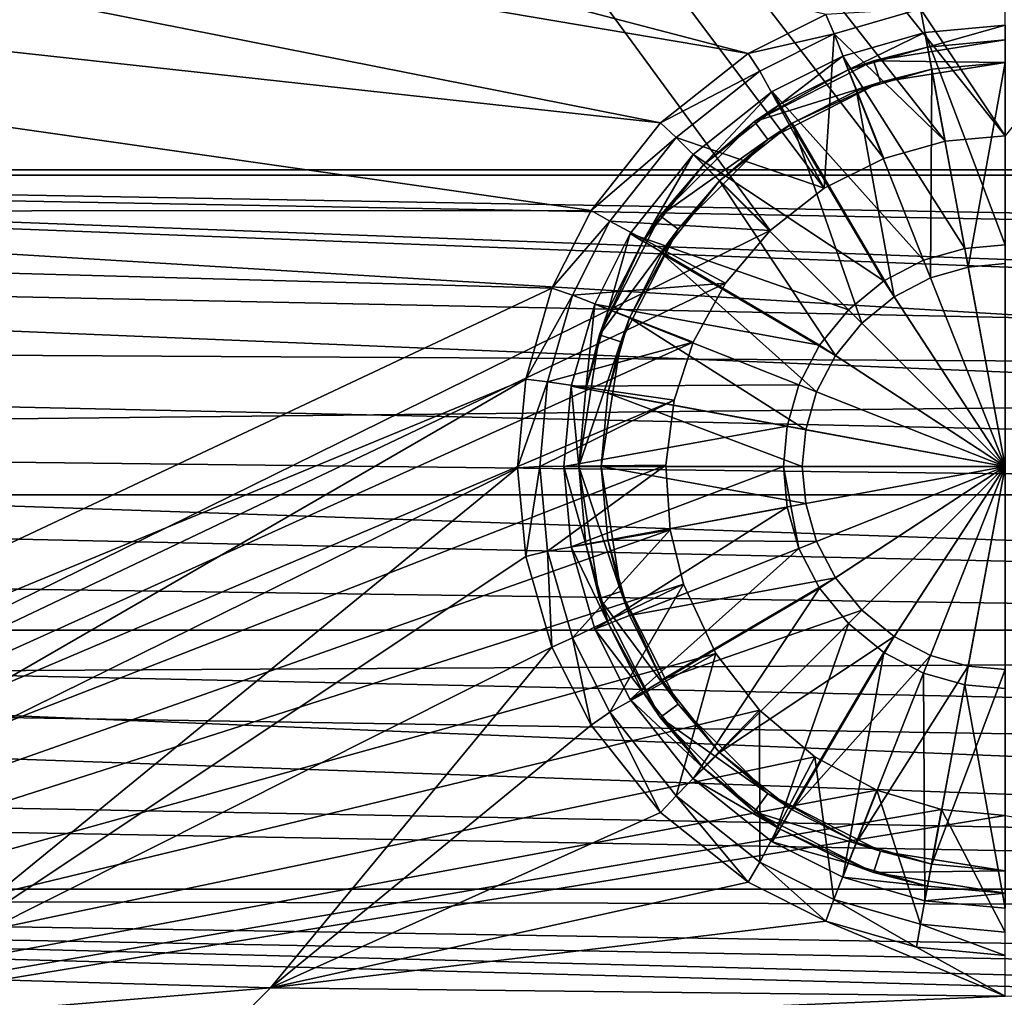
# Model space of a CAD drawing. Header units: metres. Extents: x -1004 to 0, y -808 to 0.
# Tile 62 of 136: x -634 to -502, y -741 to -610. Entities that reach past the tile are written whole.
import ezdxf

# ---------------------------------------------------------------- set-up
doc = ezdxf.new("R2010")
doc.units = ezdxf.units.M

msp = doc.modelspace()

# ---------------------------------------------------------------- linework, layer by layer
at = {"layer": 'None012310'}
for points in [[(-502.018646, -194.333847, 2169.999756), (-820.791748, -631.100647, 2169.999756), (-183.245575, -631.100647, 2169.999756)], [(-502.018646, -194.333847, 2169.999756), (-820.791748, -194.333847, 2169.999756), (-820.791748, -631.100647, 2169.999756)], [(-183.245575, -630.385498, 2167.143799), (-820.791748, -630.385498, 2167.143799), (-502.018646, -195.279739, 2167.143799)], [(-502.018646, -195.279739, 2167.143799), (-820.791748, -630.385498, 2167.143799), (-820.791748, -195.279739, 2167.143799)], [(-104.087563, -673.795837, 2141.555176), (-861.502258, -642.578125, 2160.918701), (-820.791748, -630.385498, 2167.143799)], [(-860.662842, -642.614746, 2164.17627), (-121.224243, -658.028931, 2155.389893), (-820.791748, -631.100647, 2169.999756)], [(-183.245575, -630.385498, 2167.143799), (-142.53511, -642.578247, 2160.918701), (-820.791748, -630.385498, 2167.143799)], [(-142.53511, -642.578247, 2160.918701), (-122.623138, -656.609924, 2152.863525), (-820.791748, -630.385498, 2167.143799)], [(-820.791748, -630.385498, 2167.143799), (-122.623138, -656.609924, 2152.863525), (-104.087563, -673.795837, 2141.555176)], [(-121.224243, -658.028931, 2155.389893), (-141.592987, -643.635925, 2163.630127), (-820.791748, -631.100647, 2169.999756)], [(-820.791748, -631.100647, 2169.999756), (-141.592987, -643.635925, 2163.630127), (-183.245575, -631.100647, 2169.999756)], [(-881.414185, -656.609863, 2152.863525), (-861.502258, -642.578125, 2160.918701), (-104.087563, -673.795837, 2141.555176)], [(-121.224243, -658.028931, 2155.389893), (-860.662842, -642.614746, 2164.17627), (-877.488342, -653.800537, 2157.918701)], [(-892.43335, -666.4646, 2150.060791), (-121.224243, -658.028931, 2155.389893), (-877.488342, -653.800537, 2157.918701)], [(-899.94989, -673.796082, 2141.555176), (-881.414185, -656.609863, 2152.863525), (-104.087563, -673.795837, 2141.555176)], [(-102.26001, -675.62439, 2143.820068), (-121.224243, -658.028931, 2155.389893), (-892.43335, -666.4646, 2150.060791)], [(-85.832962, -694.145264, 2129.589844), (-892.43335, -666.4646, 2150.060791), (-908.266174, -682.554504, 2138.760986)], [(-85.832962, -694.145264, 2129.589844), (-102.26001, -675.62439, 2143.820068), (-892.43335, -666.4646, 2150.060791)], [(-915.988464, -691.90033, 2127.664551), (-899.94989, -673.796082, 2141.555176), (-88.047546, -691.902039, 2127.663086)], [(-899.94989, -673.796082, 2141.555176), (-104.087563, -673.795837, 2141.555176), (-88.047546, -691.902039, 2127.663086)], [(-922.009583, -698.932068, 2125.520752), (-85.832962, -694.145264, 2129.589844), (-908.266174, -682.554504, 2138.760986)], [(-929.518494, -710.105225, 2111.226563), (-915.988464, -691.90033, 2127.664551), (-64.492477, -726.51062, 2093.737549)], [(-64.492477, -726.51062, 2093.737549), (-915.988464, -691.90033, 2127.664551), (-74.518837, -710.105225, 2111.226563)], [(-915.988464, -691.90033, 2127.664551), (-88.047546, -691.902039, 2127.663086), (-74.518837, -710.105225, 2111.226563)], [(-72.008659, -712.690125, 2112.790527), (-85.832962, -694.145264, 2129.589844), (-922.009583, -698.932068, 2125.520752)], [(-61.752151, -729.388489, 2094.900391), (-922.009583, -698.932068, 2125.520752), (-932.552673, -713.465515, 2112.023438)], [(-61.752151, -729.388489, 2094.900391), (-72.008659, -712.690125, 2112.790527), (-922.009583, -698.932068, 2125.520752)], [(-939.5448, -726.510559, 2093.737793), (-929.518494, -710.105225, 2111.226563), (-64.492477, -726.51062, 2093.737549)], [(-941.272888, -727.559082, 2097.011719), (-61.752151, -729.388489, 2094.900391), (-932.552673, -713.465515, 2112.023438)], [(-941.272888, -727.559082, 2097.011719), (-949.259888, -744.18219, 2076.154297), (-51.716675, -751.684326, 2065.279785)], [(-946.362122, -741.070984, 2075.415039), (-939.5448, -726.510559, 2093.737793), (-54.187531, -749.625977, 2063.023682)], [(-51.716675, -751.684326, 2065.279785), (-54.777439, -744.18219, 2076.154297), (-941.272888, -727.559082, 2097.011719)], [(-54.777439, -744.18219, 2076.154297), (-61.752151, -729.388489, 2094.900391), (-941.272888, -727.559082, 2097.011719)], [(-54.187531, -749.625977, 2063.023682), (-939.5448, -726.510559, 2093.737793), (-57.675217, -741.070984, 2075.415039)], [(-939.5448, -726.510559, 2093.737793), (-64.492477, -726.51062, 2093.737549), (-57.675217, -741.070984, 2075.415039)]]:
    msp.add_3dface(points, dxfattribs=at)
at = {"layer": 'None012318'}
for points in [[(-502.018829, -611.040344, 111.452499), (-512.755005, -612.025391, 111.452499), (-502.018829, -640.388123, 115.948647)], [(-512.391052, -613.991943, 108.797249), (-512.755005, -612.025391, 108.38913), (-502.018829, -611.040344, 108.38913)], [(-502.018829, -611.040344, 108.38913), (-512.755005, -612.025391, 111.452499), (-502.018829, -611.040344, 111.452499)], [(-502.018829, -611.040344, 108.38913), (-512.755005, -612.025391, 108.38913), (-512.755005, -612.025391, 111.452499)], [(-502.018829, -613.040283, 108.797249), (-512.391052, -613.991943, 108.797249), (-502.018829, -611.040344, 108.38913)], [(-512.755005, -612.025391, 111.452499), (-523.735901, -615.182617, 111.452499), (-507.414429, -640.883179, 115.948647)], [(-522.999756, -617.042175, 108.797249), (-523.735901, -615.182617, 108.389137), (-512.755005, -612.025391, 108.38913)], [(-512.755005, -612.025391, 108.38913), (-523.735901, -615.182617, 108.389137), (-512.755005, -612.025391, 111.452499)], [(-512.755005, -612.025391, 111.452499), (-523.735901, -615.182617, 108.389137), (-523.735901, -615.182617, 111.452499)], [(-512.391052, -613.991943, 108.797249), (-522.999756, -617.042175, 108.797249), (-512.755005, -612.025391, 108.38913)], [(-502.018829, -613.040283, 101.509148), (-519.632813, -615.830078, 101.509148), (-512.391052, -613.991943, 108.797249)], [(-502.018829, -613.040283, 101.509148), (-502.018829, -616.040283, 101.509148), (-519.632813, -615.830078, 101.509148)], [(-502.018829, -640.388123, 115.948647), (-512.755005, -612.025391, 111.452499), (-507.414429, -640.883179, 115.948647)], [(-502.018829, -613.040283, 101.509148), (-512.391052, -613.991943, 108.797249), (-502.018829, -613.040283, 108.797249)], [(-519.632813, -615.830078, 101.509148), (-522.999756, -617.042175, 108.797249), (-512.391052, -613.991943, 108.797249)], [(-523.735901, -615.182617, 111.452499), (-533.147095, -619.920166, 111.452499), (-512.933655, -642.470093, 115.948647)], [(-532.092834, -621.61969, 108.797249), (-533.147095, -619.920166, 108.389137), (-523.735901, -615.182617, 108.389137)], [(-523.735901, -615.182617, 108.389137), (-533.147095, -619.920166, 108.389137), (-523.735901, -615.182617, 111.452499)], [(-523.735901, -615.182617, 111.452499), (-533.147095, -619.920166, 108.389137), (-533.147095, -619.920166, 111.452499)], [(-522.999756, -617.042175, 108.797249), (-532.092834, -621.61969, 108.797249), (-523.735901, -615.182617, 108.389137)], [(-507.414429, -640.883179, 115.948647), (-523.735901, -615.182617, 111.452499), (-512.933655, -642.470093, 115.948647)], [(-519.632813, -615.830078, 101.509148), (-535.522583, -623.926331, 101.509148), (-522.999756, -617.042175, 108.797249)], [(-519.632813, -615.830078, 101.509148), (-518.70575, -618.683228, 101.509148), (-535.522583, -623.926331, 101.509148)], [(-535.522583, -623.926331, 101.509148), (-532.092834, -621.61969, 108.797249), (-522.999756, -617.042175, 108.797249)], [(-521.895508, -619.831543, 109.382034), (-511.845154, -616.941833, 109.382034), (-512.001099, -644.825562, 113.182106)], [(-511.845154, -616.941833, 109.382034), (-521.895508, -619.831543, 109.382034), (-518.70575, -618.683228, 101.509148)], [(-502.018829, -616.040283, 101.509148), (-518.70575, -618.683228, 101.509148), (-519.632813, -615.830078, 101.509148)], [(-502.018829, -616.040283, 101.509148), (-511.845154, -616.941833, 109.382034), (-518.70575, -618.683228, 101.509148)], [(-511.845154, -616.941833, 109.382034), (-506.953461, -643.374268, 113.182106), (-512.001099, -644.825562, 113.182106)], [(-511.845154, -616.941833, 109.382034), (-502.018829, -616.040283, 109.382034), (-506.953461, -643.374268, 113.182106)], [(-502.018829, -616.040283, 101.509148), (-502.018829, -616.040283, 109.382034), (-511.845154, -616.941833, 109.382034)], [(-502.018829, -616.040283, 109.382034), (-502.018829, -642.921509, 113.182106), (-506.953461, -643.374268, 113.182106)], [(-518.70575, -618.683228, 101.509148), (-533.759216, -626.353333, 101.509148), (-535.522583, -623.926331, 101.509148)], [(-518.70575, -618.683228, 101.509148), (-530.511353, -624.169006, 109.382034), (-533.759216, -626.353333, 101.509148)], [(-518.70575, -618.683228, 101.509148), (-521.895508, -619.831543, 109.382034), (-530.511353, -624.169006, 109.382034)], [(-533.147095, -619.920166, 111.452499), (-543.738098, -628.320984, 111.452499), (-518.244751, -645.221558, 115.948647)], [(-542.323914, -629.735168, 108.797249), (-543.738098, -628.320984, 108.389137), (-533.147095, -619.920166, 108.389137)], [(-533.147095, -619.920166, 108.389137), (-543.738098, -628.320984, 108.389137), (-533.147095, -619.920166, 111.452499)], [(-533.147095, -619.920166, 111.452499), (-543.738098, -628.320984, 108.389137), (-543.738098, -628.320984, 111.452499)], [(-532.092834, -621.61969, 108.797249), (-542.323914, -629.735168, 108.797249), (-533.147095, -619.920166, 108.389137)], [(-512.933655, -642.470093, 115.948647), (-533.147095, -619.920166, 111.452499), (-518.244751, -645.221558, 115.948647)], [(-530.511353, -624.169006, 109.382034), (-521.895508, -619.831543, 109.382034), (-516.858521, -647.34198, 113.182106)], [(-521.895508, -619.831543, 109.382034), (-512.001099, -644.825562, 113.182106), (-516.858521, -647.34198, 113.182106)], [(-532.092834, -621.61969, 108.797249), (-535.522583, -623.926331, 101.509148), (-542.323914, -629.735168, 108.797249)], [(-535.522583, -623.926331, 101.509148), (-548.132813, -636.536499, 101.509148), (-542.323914, -629.735168, 108.797249)], [(-535.522583, -623.926331, 101.509148), (-533.759216, -626.353333, 101.509148), (-548.132813, -636.536499, 101.509148)], [(-540.202576, -631.856506, 109.382034), (-530.511353, -624.169006, 109.382034), (-521.194702, -650.864441, 113.182106)], [(-530.511353, -624.169006, 109.382034), (-540.202576, -631.856506, 109.382034), (-533.759216, -626.353333, 101.509148)], [(-530.511353, -624.169006, 109.382034), (-516.858521, -647.34198, 113.182106), (-521.194702, -650.864441, 113.182106)], [(-533.759216, -626.353333, 101.509148), (-545.70575, -638.299866, 101.509148), (-548.132813, -636.536499, 101.509148)], [(-533.759216, -626.353333, 101.509148), (-540.202576, -631.856506, 109.382034), (-545.70575, -638.299866, 101.509148)], [(-543.738098, -628.320984, 111.452499), (-552.138977, -638.912048, 111.452499), (-522.986084, -649.073059, 115.948647)], [(-550.439453, -639.966309, 108.797249), (-552.138977, -638.912048, 108.389137), (-543.738098, -628.320984, 108.389137)], [(-543.738098, -628.320984, 108.389137), (-552.138977, -638.912048, 108.389137), (-543.738098, -628.320984, 111.452499)], [(-543.738098, -628.320984, 111.452499), (-552.138977, -638.912048, 108.389137), (-552.138977, -638.912048, 111.452499)], [(-542.323914, -629.735168, 108.797249), (-550.439453, -639.966309, 108.797249), (-543.738098, -628.320984, 108.389137)], [(-518.244751, -645.221558, 115.948647), (-543.738098, -628.320984, 111.452499), (-522.986084, -649.073059, 115.948647)], [(-542.323914, -629.735168, 108.797249), (-548.132813, -636.536499, 101.509148), (-550.439453, -639.966309, 108.797249)], [(-547.890137, -641.547729, 109.382034), (-540.202576, -631.856506, 109.382034), (-524.717102, -655.200623, 113.182106)], [(-540.202576, -631.856506, 109.382034), (-547.890137, -641.547729, 109.382034), (-545.70575, -638.299866, 101.509148)], [(-540.202576, -631.856506, 109.382034), (-521.194702, -650.864441, 113.182106), (-524.717102, -655.200623, 113.182106)], [(-548.132813, -636.536499, 101.509148), (-556.229065, -652.426331, 101.509148), (-550.439453, -639.966309, 108.797249)], [(-548.132813, -636.536499, 101.509148), (-545.70575, -638.299866, 101.509148), (-556.229065, -652.426331, 101.509148)], [(-552.138977, -638.912048, 111.452499), (-556.876465, -648.323181, 111.452507), (-526.837524, -653.814331, 115.948647)], [(-555.016968, -649.059326, 108.797256), (-556.876465, -648.323181, 108.389137), (-552.138977, -638.912048, 108.389137)], [(-552.138977, -638.912048, 108.389137), (-556.876465, -648.323181, 108.389137), (-552.138977, -638.912048, 111.452499)], [(-552.138977, -638.912048, 111.452499), (-556.876465, -648.323181, 108.389137), (-556.876465, -648.323181, 111.452507)], [(-545.70575, -638.299866, 101.509148), (-553.375916, -653.353333, 101.509148), (-556.229065, -652.426331, 101.509148)], [(-550.439453, -639.966309, 108.797249), (-555.016968, -649.059326, 108.797256), (-552.138977, -638.912048, 108.389137)], [(-545.70575, -638.299866, 101.509148), (-552.2276, -650.163574, 109.382034), (-553.375916, -653.353333, 101.509148)], [(-545.70575, -638.299866, 101.509148), (-547.890137, -641.547729, 109.382034), (-552.2276, -650.163574, 109.382034)], [(-522.986084, -649.073059, 115.948647), (-552.138977, -638.912048, 111.452499), (-526.837524, -653.814331, 115.948647)], [(-550.439453, -639.966309, 108.797249), (-556.229065, -652.426331, 101.509148), (-555.016968, -649.059326, 108.797256)], [(-502.018829, -640.388123, 115.948647), (-507.414429, -640.883179, 115.948647), (-502.018829, -670.040283, 117.452507)], [(-552.2276, -650.163574, 109.382034), (-547.890137, -641.547729, 109.382034), (-527.233521, -660.057983, 113.182106)], [(-547.890137, -641.547729, 109.382034), (-524.717102, -655.200623, 113.182106), (-527.233521, -660.057983, 113.182106)], [(-507.414429, -640.883179, 115.948647), (-512.933655, -642.470093, 115.948647), (-502.018829, -670.040283, 117.452507)], [(-512.933655, -642.470093, 115.948647), (-518.244751, -645.221558, 115.948647), (-502.018829, -670.040283, 117.452507)], [(-512.001099, -644.825562, 113.182106), (-506.953461, -643.374268, 113.182106), (-502.018829, -670.040283, 114.452507)], [(-506.953461, -643.374268, 113.182106), (-502.018829, -642.921509, 113.182106), (-502.018829, -670.040283, 114.452507)], [(-518.244751, -645.221558, 115.948647), (-522.986084, -649.073059, 115.948647), (-502.018829, -670.040283, 117.452507)], [(-516.858521, -647.34198, 113.182106), (-512.001099, -644.825562, 113.182106), (-502.018829, -670.040283, 114.452507)], [(-521.194702, -650.864441, 113.182106), (-516.858521, -647.34198, 113.182106), (-502.018829, -670.040283, 114.452507)], [(-556.876465, -648.323181, 111.452507), (-560.033752, -659.304138, 111.452507), (-529.58905, -659.125488, 115.948647)], [(-558.0672, -659.66803, 108.797256), (-560.033752, -659.304138, 108.389137), (-556.876465, -648.323181, 108.389137)], [(-556.876465, -648.323181, 108.389137), (-560.033752, -659.304138, 108.389137), (-556.876465, -648.323181, 111.452507)], [(-556.876465, -648.323181, 111.452507), (-560.033752, -659.304138, 108.389137), (-560.033752, -659.304138, 111.452507)], [(-555.016968, -649.059326, 108.797256), (-558.0672, -659.66803, 108.797256), (-556.876465, -648.323181, 108.389137)], [(-526.837524, -653.814331, 115.948647), (-556.876465, -648.323181, 111.452507), (-529.58905, -659.125488, 115.948647)], [(-556.229065, -652.426331, 101.509148), (-558.0672, -659.66803, 108.797256), (-555.016968, -649.059326, 108.797256)], [(-522.986084, -649.073059, 115.948647), (-526.837524, -653.814331, 115.948647), (-502.018829, -670.040283, 117.452507)], [(-555.117249, -660.213928, 109.382042), (-552.2276, -650.163574, 109.382034), (-528.684875, -665.105652, 113.182106)], [(-552.2276, -650.163574, 109.382034), (-555.117249, -660.213928, 109.382042), (-553.375916, -653.353333, 101.509148)], [(-552.2276, -650.163574, 109.382034), (-527.233521, -660.057983, 113.182106), (-528.684875, -665.105652, 113.182106)], [(-524.717102, -655.200623, 113.182106), (-521.194702, -650.864441, 113.182106), (-502.018829, -670.040283, 114.452507)], [(-556.229065, -652.426331, 101.509148), (-559.01886, -670.040283, 101.509148), (-558.0672, -659.66803, 108.797256)], [(-556.229065, -652.426331, 101.509148), (-553.375916, -653.353333, 101.509148), (-559.01886, -670.040283, 101.509148)], [(-553.375916, -653.353333, 101.509148), (-556.01886, -670.040283, 101.509148), (-559.01886, -670.040283, 101.509148)], [(-553.375916, -653.353333, 101.509148), (-555.117249, -660.213928, 109.382042), (-556.01886, -670.040283, 101.509148)], [(-526.837524, -653.814331, 115.948647), (-529.58905, -659.125488, 115.948647), (-502.018829, -670.040283, 117.452507)], [(-527.233521, -660.057983, 113.182106), (-524.717102, -655.200623, 113.182106), (-502.018829, -670.040283, 114.452507)], [(-529.58905, -659.125488, 115.948647), (-560.033752, -659.304138, 111.452507), (-531.175903, -664.644653, 115.948647)], [(-502.018829, -670.040283, 117.452507), (-529.58905, -659.125488, 115.948647), (-531.175903, -664.644653, 115.948647)], [(-560.033752, -659.304138, 111.452507), (-561.018799, -670.040283, 111.452507), (-531.175903, -664.644653, 115.948647)], [(-559.01886, -670.040283, 108.797256), (-561.018799, -670.040283, 108.389137), (-560.033752, -659.304138, 108.389137)], [(-560.033752, -659.304138, 108.389137), (-561.018799, -670.040283, 111.452507), (-560.033752, -659.304138, 111.452507)], [(-560.033752, -659.304138, 108.389137), (-561.018799, -670.040283, 108.389137), (-561.018799, -670.040283, 111.452507)], [(-558.0672, -659.66803, 108.797256), (-559.01886, -670.040283, 108.797256), (-560.033752, -659.304138, 108.389137)], [(-559.01886, -670.040283, 101.509148), (-559.01886, -670.040283, 108.797256), (-558.0672, -659.66803, 108.797256)], [(-556.01886, -670.040283, 109.382042), (-555.117249, -660.213928, 109.382042), (-529.137573, -670.040283, 113.182106)], [(-555.117249, -660.213928, 109.382042), (-556.01886, -670.040283, 109.382042), (-556.01886, -670.040283, 101.509148)], [(-555.117249, -660.213928, 109.382042), (-528.684875, -665.105652, 113.182106), (-529.137573, -670.040283, 113.182106)], [(-528.684875, -665.105652, 113.182106), (-527.233521, -660.057983, 113.182106), (-502.018829, -670.040283, 114.452507)], [(-561.018799, -670.040283, 111.452507), (-531.670959, -670.040283, 115.948647), (-531.175903, -664.644653, 115.948647)], [(-531.175903, -664.644653, 115.948647), (-531.670959, -670.040283, 115.948647), (-502.018829, -670.040283, 117.452507)], [(-529.137573, -670.040283, 113.182106), (-528.684875, -665.105652, 113.182106), (-502.018829, -670.040283, 114.452507)], [(-561.018799, -670.040283, 111.452507), (-560.033752, -680.776428, 111.452507), (-531.670959, -670.040283, 115.948647)], [(-560.033752, -680.776428, 108.389137), (-561.018799, -670.040283, 108.389137), (-558.0672, -680.412476, 108.797256)], [(-561.018799, -670.040283, 108.389137), (-559.01886, -670.040283, 108.797256), (-558.0672, -680.412476, 108.797256)], [(-560.033752, -680.776428, 111.452507), (-561.018799, -670.040283, 108.389137), (-560.033752, -680.776428, 108.389137)], [(-560.033752, -680.776428, 111.452507), (-561.018799, -670.040283, 111.452507), (-561.018799, -670.040283, 108.389137)], [(-560.033752, -680.776428, 111.452507), (-531.175903, -675.435852, 115.948647), (-531.670959, -670.040283, 115.948647)], [(-556.229065, -687.654236, 101.509148), (-558.0672, -680.412476, 108.797256), (-559.01886, -670.040283, 101.509148)], [(-558.0672, -680.412476, 108.797256), (-559.01886, -670.040283, 108.797256), (-559.01886, -670.040283, 101.509148)], [(-559.01886, -670.040283, 101.509148), (-556.01886, -670.040283, 101.509148), (-553.375916, -686.727173, 101.509148)], [(-556.229065, -687.654236, 101.509148), (-559.01886, -670.040283, 101.509148), (-553.375916, -686.727173, 101.509148)], [(-555.117249, -679.866577, 109.382042), (-556.01886, -670.040283, 109.382042), (-528.684875, -674.974915, 113.182106)], [(-556.01886, -670.040283, 109.382042), (-529.137573, -670.040283, 113.182106), (-528.684875, -674.974915, 113.182106)], [(-553.375916, -686.727173, 101.509148), (-556.01886, -670.040283, 101.509148), (-555.117249, -679.866577, 109.382042)], [(-556.01886, -670.040283, 101.509148), (-556.01886, -670.040283, 109.382042), (-555.117249, -679.866577, 109.382042)], [(-531.670959, -670.040283, 115.948647), (-531.175903, -675.435852, 115.948647), (-529.58905, -680.955078, 115.948647)], [(-529.58905, -680.955078, 115.948647), (-502.018829, -670.040283, 117.452507), (-531.670959, -670.040283, 115.948647)], [(-529.58905, -680.955078, 115.948647), (-526.837524, -686.266235, 115.948647), (-502.018829, -670.040283, 117.452507)], [(-528.684875, -674.974915, 113.182106), (-529.137573, -670.040283, 113.182106), (-502.018829, -670.040283, 114.452507)], [(-527.233521, -680.022522, 113.182106), (-528.684875, -674.974915, 113.182106), (-502.018829, -670.040283, 114.452507)], [(-524.717102, -684.879944, 113.182106), (-527.233521, -680.022522, 113.182106), (-502.018829, -670.040283, 114.452507)], [(-526.837524, -686.266235, 115.948647), (-522.986084, -691.007507, 115.948647), (-502.018829, -670.040283, 117.452507)], [(-521.194702, -689.216125, 113.182106), (-524.717102, -684.879944, 113.182106), (-502.018829, -670.040283, 114.452507)], [(-522.986084, -691.007507, 115.948647), (-518.244751, -694.858948, 115.948647), (-502.018829, -670.040283, 117.452507)], [(-516.858521, -692.738586, 113.182106), (-521.194702, -689.216125, 113.182106), (-502.018829, -670.040283, 114.452507)], [(-518.244751, -694.858948, 115.948647), (-512.933655, -697.610474, 115.948647), (-502.018829, -670.040283, 117.452507)], [(-512.001099, -695.255005, 113.182106), (-516.858521, -692.738586, 113.182106), (-502.018829, -670.040283, 114.452507)], [(-512.933655, -697.610474, 115.948647), (-507.414429, -699.197388, 115.948647), (-502.018829, -670.040283, 117.452507)], [(-506.953461, -696.706299, 113.182106), (-512.001099, -695.255005, 113.182106), (-502.018829, -670.040283, 114.452507)], [(-507.414429, -699.197388, 115.948647), (-502.018829, -699.692383, 115.948647), (-502.018829, -670.040283, 117.452507)], [(-502.018829, -697.159058, 113.182106), (-506.953461, -696.706299, 113.182106), (-502.018829, -670.040283, 114.452507)], [(-560.033752, -680.776428, 111.452507), (-556.876465, -691.757385, 111.452507), (-531.175903, -675.435852, 115.948647)], [(-531.175903, -675.435852, 115.948647), (-556.876465, -691.757385, 111.452507), (-529.58905, -680.955078, 115.948647)], [(-555.117249, -679.866577, 109.382042), (-528.684875, -674.974915, 113.182106), (-527.233521, -680.022522, 113.182106)], [(-552.2276, -689.916931, 109.382042), (-555.117249, -679.866577, 109.382042), (-527.233521, -680.022522, 113.182106)], [(-553.375916, -686.727173, 101.509148), (-555.117249, -679.866577, 109.382042), (-552.2276, -689.916931, 109.382042)], [(-552.2276, -689.916931, 109.382042), (-527.233521, -680.022522, 113.182106), (-524.717102, -684.879944, 113.182106)], [(-560.033752, -680.776428, 108.389137), (-558.0672, -680.412476, 108.797256), (-555.016968, -691.02124, 108.797256)], [(-556.876465, -691.757385, 108.389137), (-560.033752, -680.776428, 108.389137), (-555.016968, -691.02124, 108.797256)], [(-556.876465, -691.757385, 111.452507), (-560.033752, -680.776428, 111.452507), (-556.876465, -691.757385, 108.389137)], [(-556.876465, -691.757385, 108.389137), (-560.033752, -680.776428, 111.452507), (-560.033752, -680.776428, 108.389137)], [(-555.016968, -691.02124, 108.797256), (-558.0672, -680.412476, 108.797256), (-556.229065, -687.654236, 101.509148)], [(-529.58905, -680.955078, 115.948647), (-556.876465, -691.757385, 111.452507), (-552.138977, -701.168518, 111.452507)], [(-529.58905, -680.955078, 115.948647), (-552.138977, -701.168518, 111.452507), (-526.837524, -686.266235, 115.948647)], [(-547.890137, -698.532776, 109.382042), (-552.2276, -689.916931, 109.382042), (-524.717102, -684.879944, 113.182106)], [(-547.890137, -698.532776, 109.382042), (-524.717102, -684.879944, 113.182106), (-521.194702, -689.216125, 113.182106)], [(-545.70575, -701.780701, 101.509148), (-556.229065, -687.654236, 101.509148), (-553.375916, -686.727173, 101.509148)], [(-545.70575, -701.780701, 101.509148), (-553.375916, -686.727173, 101.509148), (-547.890137, -698.532776, 109.382042)], [(-547.890137, -698.532776, 109.382042), (-553.375916, -686.727173, 101.509148), (-552.2276, -689.916931, 109.382042)], [(-552.138977, -701.168518, 111.452507), (-543.738098, -711.759521, 111.452507), (-526.837524, -686.266235, 115.948647)], [(-526.837524, -686.266235, 115.948647), (-543.738098, -711.759521, 111.452507), (-522.986084, -691.007507, 115.948647)], [(-548.132813, -703.544006, 101.509148), (-555.016968, -691.02124, 108.797256), (-556.229065, -687.654236, 101.509148)], [(-548.132813, -703.544006, 101.509148), (-556.229065, -687.654236, 101.509148), (-545.70575, -701.780701, 101.509148)], [(-540.202576, -708.22406, 109.382042), (-547.890137, -698.532776, 109.382042), (-521.194702, -689.216125, 113.182106)], [(-540.202576, -708.22406, 109.382042), (-521.194702, -689.216125, 113.182106), (-516.858521, -692.738586, 113.182106)], [(-556.876465, -691.757385, 108.389137), (-555.016968, -691.02124, 108.797256), (-550.439453, -700.114258, 108.797256)], [(-552.138977, -701.168518, 108.389137), (-556.876465, -691.757385, 108.389137), (-550.439453, -700.114258, 108.797256)], [(-552.138977, -701.168518, 111.452507), (-556.876465, -691.757385, 111.452507), (-552.138977, -701.168518, 108.389137)], [(-552.138977, -701.168518, 108.389137), (-556.876465, -691.757385, 111.452507), (-556.876465, -691.757385, 108.389137)], [(-548.132813, -703.544006, 101.509148), (-550.439453, -700.114258, 108.797256), (-555.016968, -691.02124, 108.797256)], [(-543.738098, -711.759521, 111.452507), (-533.147095, -720.1604, 111.452507), (-522.986084, -691.007507, 115.948647)], [(-522.986084, -691.007507, 115.948647), (-533.147095, -720.1604, 111.452507), (-518.244751, -694.858948, 115.948647)], [(-530.511353, -715.91156, 109.382042), (-540.202576, -708.22406, 109.382042), (-516.858521, -692.738586, 113.182106)], [(-530.511353, -715.91156, 109.382042), (-516.858521, -692.738586, 113.182106), (-512.001099, -695.255005, 113.182106)], [(-533.147095, -720.1604, 111.452507), (-523.735901, -724.897949, 111.452507), (-518.244751, -694.858948, 115.948647)], [(-521.895508, -720.249023, 109.382042), (-530.511353, -715.91156, 109.382042), (-512.001099, -695.255005, 113.182106)], [(-518.244751, -694.858948, 115.948647), (-523.735901, -724.897949, 111.452507), (-512.933655, -697.610474, 115.948647)], [(-521.895508, -720.249023, 109.382042), (-512.001099, -695.255005, 113.182106), (-506.953461, -696.706299, 113.182106)], [(-511.845154, -723.138733, 109.382042), (-521.895508, -720.249023, 109.382042), (-506.953461, -696.706299, 113.182106)], [(-511.845154, -723.138733, 109.382042), (-506.953461, -696.706299, 113.182106), (-502.018829, -697.159058, 113.182106)], [(-502.018829, -724.040283, 109.382042), (-511.845154, -723.138733, 109.382042), (-502.018829, -697.159058, 113.182106)], [(-540.202576, -708.22406, 109.382042), (-545.70575, -701.780701, 101.509148), (-547.890137, -698.532776, 109.382042)], [(-523.735901, -724.897949, 111.452507), (-512.755005, -728.055176, 111.452507), (-512.933655, -697.610474, 115.948647)], [(-512.933655, -697.610474, 115.948647), (-512.755005, -728.055176, 111.452507), (-507.414429, -699.197388, 115.948647)], [(-512.755005, -728.055176, 111.452507), (-502.018829, -729.040222, 111.452507), (-507.414429, -699.197388, 115.948647)], [(-507.414429, -699.197388, 115.948647), (-502.018829, -729.040222, 111.452507), (-502.018829, -699.692383, 115.948647)], [(-552.138977, -701.168518, 108.389137), (-550.439453, -700.114258, 108.797256), (-542.323914, -710.345337, 108.797256)], [(-543.738098, -711.759521, 108.389137), (-552.138977, -701.168518, 108.389137), (-542.323914, -710.345337, 108.797256)], [(-543.738098, -711.759521, 111.452507), (-552.138977, -701.168518, 111.452507), (-543.738098, -711.759521, 108.389137)], [(-543.738098, -711.759521, 108.389137), (-552.138977, -701.168518, 111.452507), (-552.138977, -701.168518, 108.389137)], [(-542.323914, -710.345337, 108.797256), (-550.439453, -700.114258, 108.797256), (-548.132813, -703.544006, 101.509148)], [(-533.759216, -713.727173, 101.509148), (-548.132813, -703.544006, 101.509148), (-545.70575, -701.780701, 101.509148)], [(-533.759216, -713.727173, 101.509148), (-545.70575, -701.780701, 101.509148), (-540.202576, -708.22406, 109.382042)], [(-535.522583, -716.154236, 101.509148), (-542.323914, -710.345337, 108.797256), (-548.132813, -703.544006, 101.509148)], [(-535.522583, -716.154236, 101.509148), (-548.132813, -703.544006, 101.509148), (-533.759216, -713.727173, 101.509148)], [(-530.511353, -715.91156, 109.382042), (-533.759216, -713.727173, 101.509148), (-540.202576, -708.22406, 109.382042)], [(-543.738098, -711.759521, 108.389137), (-542.323914, -710.345337, 108.797256), (-532.092834, -718.460876, 108.797256)], [(-532.092834, -718.460876, 108.797256), (-542.323914, -710.345337, 108.797256), (-535.522583, -716.154236, 101.509148)], [(-533.147095, -720.1604, 108.389137), (-543.738098, -711.759521, 108.389137), (-532.092834, -718.460876, 108.797256)], [(-533.147095, -720.1604, 111.452507), (-543.738098, -711.759521, 111.452507), (-533.147095, -720.1604, 108.389137)], [(-533.147095, -720.1604, 108.389137), (-543.738098, -711.759521, 111.452507), (-543.738098, -711.759521, 108.389137)], [(-518.70575, -721.397339, 101.509148), (-535.522583, -716.154236, 101.509148), (-533.759216, -713.727173, 101.509148)], [(-518.70575, -721.397339, 101.509148), (-533.759216, -713.727173, 101.509148), (-521.895508, -720.249023, 109.382042)], [(-533.759216, -713.727173, 101.509148), (-530.511353, -715.91156, 109.382042), (-521.895508, -720.249023, 109.382042)], [(-519.632813, -724.250488, 101.509148), (-532.092834, -718.460876, 108.797256), (-535.522583, -716.154236, 101.509148)], [(-519.632813, -724.250488, 101.509148), (-535.522583, -716.154236, 101.509148), (-518.70575, -721.397339, 101.509148)], [(-533.147095, -720.1604, 108.389137), (-532.092834, -718.460876, 108.797256), (-522.999756, -723.038391, 108.797256)], [(-519.632813, -724.250488, 101.509148), (-522.999756, -723.038391, 108.797256), (-532.092834, -718.460876, 108.797256)], [(-523.735901, -724.897949, 108.389137), (-533.147095, -720.1604, 108.389137), (-522.999756, -723.038391, 108.797256)], [(-523.735901, -724.897949, 111.452507), (-533.147095, -720.1604, 111.452507), (-523.735901, -724.897949, 108.389137)], [(-523.735901, -724.897949, 108.389137), (-533.147095, -720.1604, 111.452507), (-533.147095, -720.1604, 108.389137)], [(-518.70575, -721.397339, 101.509148), (-521.895508, -720.249023, 109.382042), (-511.845154, -723.138733, 109.382042)], [(-502.018829, -724.040283, 101.509148), (-519.632813, -724.250488, 101.509148), (-518.70575, -721.397339, 101.509148)], [(-502.018829, -724.040283, 101.509148), (-518.70575, -721.397339, 101.509148), (-511.845154, -723.138733, 109.382042)], [(-523.735901, -724.897949, 108.389137), (-522.999756, -723.038391, 108.797256), (-512.391052, -726.088623, 108.797256)], [(-512.391052, -726.088623, 108.797256), (-522.999756, -723.038391, 108.797256), (-519.632813, -724.250488, 101.509148)], [(-502.018829, -724.040283, 101.509148), (-511.845154, -723.138733, 109.382042), (-502.018829, -724.040283, 109.382042)], [(-512.755005, -728.055176, 108.389137), (-523.735901, -724.897949, 108.389137), (-512.391052, -726.088623, 108.797256)], [(-512.755005, -728.055176, 111.452507), (-523.735901, -724.897949, 111.452507), (-512.755005, -728.055176, 108.389137)], [(-512.755005, -728.055176, 108.389137), (-523.735901, -724.897949, 111.452507), (-523.735901, -724.897949, 108.389137)], [(-502.018829, -724.040283, 101.509148), (-502.018829, -727.040283, 101.509148), (-519.632813, -724.250488, 101.509148)], [(-502.018829, -727.040283, 101.509148), (-512.391052, -726.088623, 108.797256), (-519.632813, -724.250488, 101.509148)], [(-512.755005, -728.055176, 108.389137), (-512.391052, -726.088623, 108.797256), (-502.018829, -727.040283, 108.797256)], [(-502.018829, -727.040283, 101.509148), (-502.018829, -727.040283, 108.797256), (-512.391052, -726.088623, 108.797256)], [(-502.018829, -729.040222, 108.389137), (-512.755005, -728.055176, 108.389137), (-502.018829, -727.040283, 108.797256)], [(-502.018829, -729.040222, 111.452507), (-512.755005, -728.055176, 108.389137), (-502.018829, -729.040222, 108.389137)], [(-502.018829, -729.040222, 111.452507), (-512.755005, -728.055176, 111.452507), (-512.755005, -728.055176, 108.389137)]]:
    msp.add_3dface(points, dxfattribs=at)
at = {"layer": 'None012349'}
for points in [[(-787.024658, -763.271118, 90), (-994.037292, -10, 90), (-533.424561, -638.481384, 90)], [(-994.037292, -10, 90), (-526.238708, -632.856445, 90), (-533.424561, -638.481384, 90)], [(-10, -10, 90), (-502.018646, -625.846375, 90), (-994.037292, -10, 90)], [(-502.018646, -625.846375, 90), (-510.034576, -626.560547, 90), (-994.037292, -10, 90)], [(-994.037292, -10, 90), (-510.034576, -626.560547, 90), (-518.256042, -628.853394, 90)], [(-518.256042, -628.853394, 90), (-526.238708, -632.856445, 90), (-994.037292, -10, 90)], [(-526.001953, -609.617432, 109.382149), (-938.786865, -509.7388, 111.125534), (-536.392456, -614.846802, 109.290871)], [(-938.786865, -509.7388, 111.125534), (-937.068787, -547.130127, 110.47287), (-536.392456, -614.846802, 109.290871)], [(-536.392456, -614.846802, 109.290871), (-937.068787, -547.130127, 110.47287), (-548.091431, -624.124634, 109.128922)], [(-937.068787, -547.130127, 110.47287), (-935.072998, -581.77356, 109.868164), (-548.091431, -624.124634, 109.128922)], [(-548.091431, -624.124634, 109.128922), (-935.072998, -581.77356, 109.868164), (-557.370667, -635.821777, 108.924751)], [(-935.072998, -581.77356, 109.868164), (-931.152954, -636.047485, 108.920807), (-557.370667, -635.821777, 108.924751)], [(-513.324951, -608.890686, 100.792519), (-502.018646, -625.846375, 90), (-502.018646, -607.854553, 100.8106)], [(-524.901855, -612.216553, 100.734467), (-513.324951, -608.890686, 100.792519), (-526.001953, -609.617432, 109.382149)], [(-524.901855, -612.216553, 100.734467), (-510.034576, -626.560547, 90), (-513.324951, -608.890686, 100.792519)], [(-510.034576, -626.560547, 90), (-502.018646, -625.846375, 90), (-513.324951, -608.890686, 100.792519)], [(-524.901855, -612.216553, 100.734467), (-526.001953, -609.617432, 109.382149), (-536.392456, -614.846802, 109.290871)], [(-534.825623, -617.209473, 100.647316), (-524.901855, -612.216553, 100.734467), (-536.392456, -614.846802, 109.290871)], [(-534.825623, -617.209473, 100.647316), (-526.238708, -632.856445, 90), (-524.901855, -612.216553, 100.734467)], [(-526.238708, -632.856445, 90), (-518.256042, -628.853394, 90), (-524.901855, -612.216553, 100.734467)], [(-524.901855, -612.216553, 100.734467), (-518.256042, -628.853394, 90), (-510.034576, -626.560547, 90)], [(-534.825623, -617.209473, 100.647316), (-536.392456, -614.846802, 109.290871), (-548.091431, -624.124634, 109.128922)], [(-545.990845, -626.061951, 100.49279), (-534.825623, -617.209473, 100.647316), (-548.091431, -624.124634, 109.128922)], [(-526.238708, -632.856445, 90), (-534.825623, -617.209473, 100.647316), (-545.990845, -626.061951, 100.49279)], [(-545.990845, -626.061951, 100.49279), (-548.091431, -624.124634, 109.128922), (-557.370667, -635.821777, 108.924751)], [(-554.851074, -637.227966, 100.29789), (-545.990845, -626.061951, 100.49279), (-557.370667, -635.821777, 108.924751)], [(-533.424561, -638.481384, 90), (-545.990845, -626.061951, 100.49279), (-554.851074, -637.227966, 100.29789)], [(-533.424561, -638.481384, 90), (-526.238708, -632.856445, 90), (-545.990845, -626.061951, 100.49279)], [(-557.370667, -635.821777, 108.924751), (-931.152954, -636.047485, 108.920807), (-562.60083, -646.210693, 108.743408)], [(-931.152954, -636.047485, 108.920807), (-748.201965, -733.557373, 107.218765), (-562.60083, -646.210693, 108.743408)], [(-554.851074, -637.227966, 100.29789), (-557.370667, -635.821777, 108.924751), (-562.60083, -646.210693, 108.743408)], [(-559.844482, -647.143677, 100.124809), (-554.851074, -637.227966, 100.29789), (-562.60083, -646.210693, 108.743408)], [(-539.39978, -645.517517, 90), (-554.851074, -637.227966, 100.29789), (-559.844482, -647.143677, 100.124809)], [(-539.39978, -645.517517, 90), (-533.424561, -638.481384, 90), (-554.851074, -637.227966, 100.29789)], [(-533.424561, -638.481384, 90), (-539.39978, -645.517517, 90), (-787.024658, -763.271118, 90)], [(-539.39978, -645.517517, 90), (-543.734131, -653.394958, 90), (-787.024658, -763.271118, 90)], [(-543.734131, -653.394958, 90), (-539.39978, -645.517517, 90), (-559.844482, -647.143677, 100.124809)], [(-562.60083, -646.210693, 108.743408), (-748.201965, -733.557373, 107.218765), (-566.087585, -658.335693, 108.531769)], [(-559.844482, -647.143677, 100.124809), (-562.60083, -646.210693, 108.743408), (-566.087585, -658.335693, 108.531769)], [(-563.174255, -658.717896, 99.922783), (-559.844482, -647.143677, 100.124809), (-566.087585, -658.335693, 108.531769)], [(-543.734131, -653.394958, 90), (-559.844482, -647.143677, 100.124809), (-563.174255, -658.717896, 99.922783)], [(-787.024658, -763.271118, 90), (-543.734131, -653.394958, 90), (-546.257019, -661.171448, 90)], [(-546.257019, -661.171448, 90), (-543.734131, -653.394958, 90), (-563.174255, -658.717896, 99.922783)], [(-748.201965, -733.557373, 107.218765), (-700.727112, -736.092407, 107.174522), (-566.087585, -658.335693, 108.531769)], [(-566.087585, -658.335693, 108.531769), (-700.727112, -736.092407, 107.174522), (-567.175415, -670.190369, 108.324844)], [(-563.174255, -658.717896, 99.922783), (-566.087585, -658.335693, 108.531769), (-567.175415, -670.190369, 108.324844)], [(-564.213806, -670.037109, 99.725204), (-563.174255, -658.717896, 99.922783), (-567.175415, -670.190369, 108.324844)], [(-546.257019, -661.171448, 90), (-563.174255, -658.717896, 99.922783), (-564.213806, -670.037109, 99.725204)], [(-546.257019, -661.171448, 90), (-547.366516, -669.858643, 90), (-787.024658, -763.271118, 90)], [(-547.366516, -669.858643, 90), (-546.257019, -661.171448, 90), (-564.213806, -670.037109, 99.725204)], [(-547.366516, -669.858643, 90), (-546.808411, -678.474121, 90), (-787.024658, -763.271118, 90)], [(-700.727112, -736.092407, 107.174522), (-650.415222, -738.180603, 107.138069), (-567.175415, -670.190369, 108.324844)], [(-567.175415, -670.190369, 108.324844), (-650.415222, -738.180603, 107.138069), (-566.087585, -682.045044, 108.11792)], [(-564.213806, -670.037109, 99.725204), (-567.175415, -670.190369, 108.324844), (-566.087585, -682.045044, 108.11792)], [(-563.176453, -681.350769, 99.527725), (-564.213806, -670.037109, 99.725204), (-566.087585, -682.045044, 108.11792)], [(-547.366516, -669.858643, 90), (-564.213806, -670.037109, 99.725204), (-563.176453, -681.350769, 99.527725)], [(-546.808411, -678.474121, 90), (-547.366516, -669.858643, 90), (-563.176453, -681.350769, 99.527725)], [(-787.024658, -763.271118, 90), (-546.808411, -678.474121, 90), (-545.013977, -685.733765, 90)], [(-546.808411, -678.474121, 90), (-563.176453, -681.350769, 99.527725), (-559.848938, -692.925598, 99.325684)], [(-545.013977, -685.733765, 90), (-546.808411, -678.474121, 90), (-559.848938, -692.925598, 99.325684)], [(-563.176453, -681.350769, 99.527725), (-566.087585, -682.045044, 108.11792), (-562.60083, -694.170044, 107.906281)], [(-559.848938, -692.925598, 99.325684), (-563.176453, -681.350769, 99.527725), (-562.60083, -694.170044, 107.906281)], [(-650.415222, -738.180603, 107.138069), (-562.60083, -694.170044, 107.906281), (-566.087585, -682.045044, 108.11792)], [(-545.013977, -685.733765, 90), (-540.674011, -695.008423, 90), (-787.024658, -763.271118, 90)], [(-545.013977, -685.733765, 90), (-559.848938, -692.925598, 99.325684), (-554.855347, -702.845642, 99.152527)], [(-540.674011, -695.008423, 90), (-545.013977, -685.733765, 90), (-554.855347, -702.845642, 99.152527)], [(-559.848938, -692.925598, 99.325684), (-562.60083, -694.170044, 107.906281), (-557.370667, -704.55896, 107.724937)], [(-554.855347, -702.845642, 99.152527), (-559.848938, -692.925598, 99.325684), (-557.370667, -704.55896, 107.724937)], [(-650.415222, -738.180603, 107.138069), (-600.200378, -739.656799, 107.112305), (-562.60083, -694.170044, 107.906281)], [(-600.200378, -739.656799, 107.112305), (-557.370667, -704.55896, 107.724937), (-562.60083, -694.170044, 107.906281)], [(-540.674011, -695.008423, 90), (-534.859436, -702.564209, 90), (-787.024658, -763.271118, 90)], [(-540.674011, -695.008423, 90), (-554.855347, -702.845642, 99.152527), (-545.999451, -714.010071, 98.957649)], [(-534.859436, -702.564209, 90), (-540.674011, -695.008423, 90), (-545.999451, -714.010071, 98.957649)], [(-787.024658, -763.271118, 90), (-534.859436, -702.564209, 90), (-527.478333, -708.817749, 90)], [(-534.859436, -702.564209, 90), (-545.999451, -714.010071, 98.957649), (-534.83252, -722.86676, 98.803055)], [(-527.478333, -708.817749, 90), (-534.859436, -702.564209, 90), (-534.83252, -722.86676, 98.803055)], [(-554.855347, -702.845642, 99.152527), (-557.370667, -704.55896, 107.724937), (-548.091431, -716.256104, 107.52076)], [(-545.999451, -714.010071, 98.957649), (-554.855347, -702.845642, 99.152527), (-548.091431, -716.256104, 107.52076)], [(-548.091431, -716.256104, 107.52076), (-557.370667, -704.55896, 107.724937), (-600.200378, -739.656799, 107.112305)], [(-527.478333, -708.817749, 90), (-519.198181, -713.258972, 90), (-787.024658, -763.271118, 90)], [(-527.478333, -708.817749, 90), (-534.83252, -722.86676, 98.803055), (-524.913086, -727.859497, 98.715912)], [(-519.198181, -713.258972, 90), (-527.478333, -708.817749, 90), (-524.913086, -727.859497, 98.715912)], [(-519.198181, -713.258972, 90), (-510.516998, -715.836121, 90), (-787.024658, -763.271118, 90)], [(-545.999451, -714.010071, 98.957649), (-548.091431, -716.256104, 107.52076), (-536.392456, -725.533936, 107.358818)], [(-534.83252, -722.86676, 98.803055), (-545.999451, -714.010071, 98.957649), (-536.392456, -725.533936, 107.358818)], [(-519.198181, -713.258972, 90), (-524.913086, -727.859497, 98.715912), (-513.336853, -731.187622, 98.657814)], [(-510.516998, -715.836121, 90), (-519.198181, -713.258972, 90), (-513.336853, -731.187622, 98.657814)], [(-510.516998, -715.836121, 90), (-502.018646, -716.639648, 90), (-787.024658, -763.271118, 90)], [(-787.024658, -763.271118, 90), (-502.018646, -716.639648, 90), (-217.024689, -763.271118, 90)], [(-600.200378, -739.656799, 107.112305), (-536.392456, -725.533936, 107.358818), (-548.091431, -716.256104, 107.52076)], [(-510.516998, -715.836121, 90), (-513.336853, -731.187622, 98.657814), (-502.018646, -732.225952, 98.639694)], [(-502.018646, -716.639648, 90), (-510.516998, -715.836121, 90), (-502.018646, -732.225952, 98.639694)], [(-534.83252, -722.86676, 98.803055), (-536.392456, -725.533936, 107.358818), (-526.001953, -730.763306, 107.26754)], [(-524.913086, -727.859497, 98.715912), (-534.83252, -722.86676, 98.803055), (-526.001953, -730.763306, 107.26754)], [(-526.001953, -730.763306, 107.26754), (-536.392456, -725.533936, 107.358818), (-600.200378, -739.656799, 107.112305)], [(-524.913086, -727.859497, 98.715912), (-526.001953, -730.763306, 107.26754), (-513.875122, -734.249512, 107.206688)], [(-513.336853, -731.187622, 98.657814), (-524.913086, -727.859497, 98.715912), (-513.875122, -734.249512, 107.206688)], [(-502.018616, -740.803467, 107.092285), (-526.001953, -730.763306, 107.26754), (-600.200378, -739.656799, 107.112305)], [(-513.875122, -734.249512, 107.206688), (-526.001953, -730.763306, 107.26754), (-502.018616, -740.803467, 107.092285)], [(-513.336853, -731.187622, 98.657814), (-513.875122, -734.249512, 107.206688), (-502.018646, -735.337219, 107.187698)], [(-502.018646, -732.225952, 98.639694), (-513.336853, -731.187622, 98.657814), (-502.018646, -735.337219, 107.187698)], [(-502.018646, -735.337219, 107.187698), (-513.875122, -734.249512, 107.206688), (-502.018616, -740.803467, 107.092285)], [(-600.200378, -739.656799, 107.112305), (-650.415222, -738.180603, 107.138069), (-657.588867, -744.458862, 134.738174)], [(-605.737244, -745.137817, 134.643356), (-600.200378, -739.656799, 107.112305), (-657.588867, -744.458862, 134.738174)], [(-502.018616, -740.803467, 107.092285), (-600.200378, -739.656799, 107.112305), (-605.737244, -745.137817, 134.643356)], [(-398.299988, -745.137817, 134.643356), (-502.018616, -740.803467, 107.092285), (-605.737244, -745.137817, 134.643356)]]:
    msp.add_3dface(points, dxfattribs=at)

doc.saveas('drawing.dxf')
